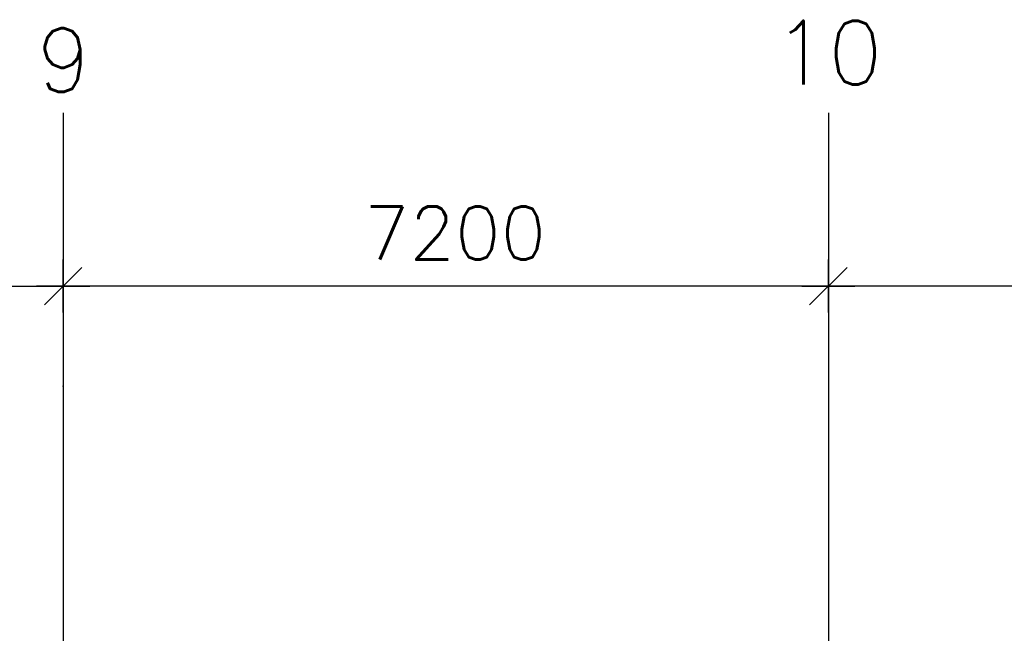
# Model space of a CAD drawing. Extents: x -19795 to 103381, y 127200 to 154480.
# Tile 42 of 76: x 41463 to 50728, y 146695 to 152474. Entities that reach past the tile are written whole.
import ezdxf
from ezdxf.enums import TextEntityAlignment as Align

# ---------------------------------------------------------------- set-up
doc = ezdxf.new("R2010")
doc.units = 0
doc.header["$LTSCALE"] = 1000
doc.header["$MEASUREMENT"] = 0
doc.linetypes.add('DASHDOT', pattern=[1, 0.5, -0.25, 0, -0.25])
doc.layers.add('B02', color=7, linetype='CONTINUOUS')
doc.layers.add('B20', color=7, linetype='CONTINUOUS')
doc.styles.add('TXT', font='txt.shx')

# ---------------------------------------------------------------- blocks, each defined once
blk = doc.blocks.new('B__DIM')
at = {"layer": 'B20', "color": 1, "linetype": 'Continuous'}
for p, q in [((0, -500), (0, 500)), ((-353.56, -353.56), (353.56, 353.56)), ((-500, 0), (500, 0))]:
    blk.add_line(p, q, dxfattribs=at)

msp = doc.modelspace()

# ---------------------------------------------------------------- linework, layer by layer
at = {"layer": 'B02', "color": 5, "linetype": 'Continuous'}
for p, q in [((41872.5, 151594.9), (41872.5, 127199.6)), ((49072.5, 151594.9), (49072.5, 127199.6))]:
    msp.add_line(p, q, dxfattribs=at)
at = {"layer": 'B02', "color": 5, "linetype": 'DASHDOT'}
msp.add_point((41872.5, 149022.8), dxfattribs=at)
at = {"layer": 'B20', "color": 1, "linetype": 'Continuous'}
for p, q in [((34672.5, 149964.7), (41872.5, 149964.7)), ((49072.5, 149964.7), (41872.5, 149964.7)), ((56272.5, 149964.7), (49072.5, 149964.7))]:
    msp.add_line(p, q, dxfattribs=at)

# ---------------------------------------------------------------- block references
at = {"layer": 'B20', "color": 1, "linetype": 'Continuous', "xscale": 0.5, "yscale": 0.5, "rotation": 180}
msp.add_blockref('B__DIM', (41872.5, 149964.7), dxfattribs=at)
at = {"layer": 'B20', "color": 1, "linetype": 'Continuous', "xscale": 0.5, "yscale": 0.5}
for p in [(41872.5, 149964.7), (49072.5, 149964.7)]:
    msp.add_blockref('B__DIM', p, dxfattribs=at)

# ---------------------------------------------------------------- texts
at = {"layer": 'B02', "color": 1, "linetype": 'Continuous', "style": 'TXT'}
for s, p in [('10', (48555, 151863)), ('9', (41622, 151793))]:
    msp.add_text(s, height=600, dxfattribs=at).set_placement(p)
at = {"layer": 'B20', "color": 1, "linetype": 'Continuous', "style": 'TXT'}
msp.add_text('7200', height=500, dxfattribs=at).set_placement((44702.4, 150464.7), align=Align.MIDDLE_LEFT)

doc.saveas('drawing.dxf')
